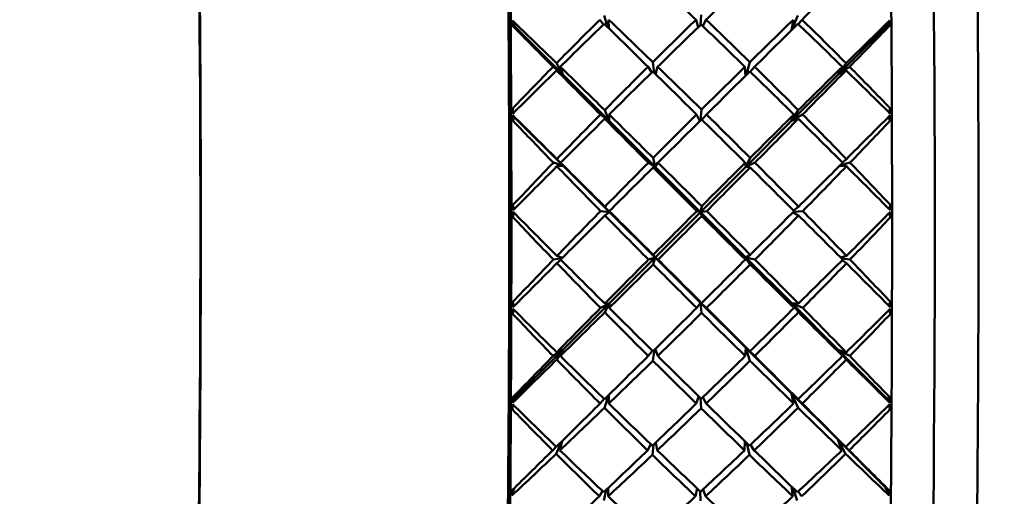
# Model space of a CAD drawing. Header units: inches. Extents: x 0.1 to 33.9, y 0.6 to 21.4.
# Tile 16 of 82: x 11.817 to 12.38, y 10.84 to 11.112. Entities that reach past the tile are written whole.
import ezdxf

# ---------------------------------------------------------------- set-up
doc = ezdxf.new("R2010")
doc.units = ezdxf.units.IN
doc.header["$MEASUREMENT"] = 0
doc.layers.add('Dimension (ANSI)', color=7, linetype='Continuous', lineweight=25)
doc.layers.add('Visible (ANSI)', color=7, linetype='Continuous', lineweight=50)
doc.styles.add('Note Text (ANSI)', font='tahoma.ttf')
doc.dimstyles.new('Default (ANSI)', dxfattribs={"dimtxt": 0.12, "dimasz": 0.098425, "dimexe": 0.125, "dimexo": 0.0625, "dimgap": 0.031496, "dimtad": 0, "dimtih": 1, "dimtoh": 1, "dimrnd": 1e-08, "dimzin": 4, "dimdsep": 46, "dimtxsty": 'Note Text (ANSI)', "dimcen": 0.09, "dimdle": 0.393701, "dimclrd": 256, "dimclre": 256, "dimclrt": 256, "dimadec": 0, "dimazin": 1, "dimtfac": 1, "dimtofl": 0, "dimtmove": 0, "dimatfit": 3, "dimfxl": 1, "dimtolj": 1, "dimtzin": 4, "dimlwd": -1, "dimlwe": -1, "dimarcsym": 0})

# ---------------------------------------------------------------- blocks, each defined once
blk = doc.blocks.new('*D7')
at = {"layer": 'Defpoints', "color": 0, "transparency": 16777216}
for p in [(9.9454, 11.55637), (17.62616, 11.55637), (17.81611, 5.63787)]:
    blk.add_point(p, dxfattribs=at)
at = {"layer": 'Dimension (ANSI)', "transparency": 16777216}
for p, q in [((10.0079, 11.55637), (17.75116, 11.55637)), ((17.62616, 11.45795), (17.62616, 8.69112)), ((17.62616, 5.7363), (17.62616, 8.50313))]:
    blk.add_line(p, q, dxfattribs=at)
for points in [[(17.60975, 11.45795), (17.64256, 11.45795), (17.62616, 11.55637)], [(17.60975, 5.7363), (17.64256, 5.7363), (17.62616, 5.63787)]]:
    blk.add_solid(points, dxfattribs=at)
at = {"layer": 'Dimension (ANSI)', "transparency": 16777216, "insert": (17.47465, 8.65962), "char_height": 0.12, "attachment_point": 1, "style": 'Note Text (ANSI)'}
blk.add_mtext('\\A1;5.92', dxfattribs=at)
blk = doc.blocks.new('*D8')
at = {"layer": 'Defpoints', "color": 0, "transparency": 16777216}
for p in [(9.9454, 11.55637), (18.50004, 11.55637), (16.92524, 4.57587)]:
    blk.add_point(p, dxfattribs=at)
at = {"layer": 'Dimension (ANSI)', "transparency": 16777216}
for p, q in [((10.0079, 11.55637), (18.62504, 11.55637)), ((18.50004, 11.45795), (18.50004, 8.16036)), ((18.50004, 4.6743), (18.50004, 7.97189)), ((16.98774, 4.57587), (18.62504, 4.57587))]:
    blk.add_line(p, q, dxfattribs=at)
for points in [[(18.48364, 11.45795), (18.51645, 11.45795), (18.50004, 11.55637)], [(18.48364, 4.6743), (18.51645, 4.6743), (18.50004, 4.57587)]]:
    blk.add_solid(points, dxfattribs=at)
at = {"layer": 'Dimension (ANSI)', "transparency": 16777216, "insert": (18.34632, 8.12886), "char_height": 0.12, "attachment_point": 1, "style": 'Note Text (ANSI)'}
blk.add_mtext('\\A1;6.98', dxfattribs=at)

msp = doc.modelspace()

# ---------------------------------------------------------------- linework, layer by layer
at = {"layer": 'Visible (ANSI)'}
for p, q in [((12.20596, 11.10933), (12.20633, 11.11517)), ((12.09888, 11.111), (12.09863, 11.11201)), ((12.09888, 11.111), (12.09918, 11.10917)), ((12.10015, 11.10836), (12.09888, 11.111)), ((12.09918, 11.10917), (12.09904, 11.11067)), ((12.09918, 11.10917), (12.09912, 11.11001)), ((12.09912, 11.11001), (12.10015, 11.10836)), ((12.09931, 11.10919), (12.09912, 11.11001)), ((12.15069, 11.10966), (12.14862, 11.11245)), ((12.15105, 11.11486), (12.15294, 11.10822)), ((12.15365, 11.10753), (12.15358, 11.11245)), ((12.20473, 11.10814), (12.20352, 11.11245)), ((12.20746, 11.10868), (12.20918, 11.11245)), ((12.25911, 11.11245), (12.25797, 11.1064)), ((12.25826, 11.10668), (12.26161, 11.11486)), ((12.26408, 11.11245), (12.26176, 11.10992)), ((12.31357, 11.111), (12.31183, 11.10836)), ((12.31183, 11.10836), (12.31307, 11.11001)), ((12.31267, 11.10919), (12.31307, 11.11001)), ((12.31295, 11.10917), (12.31357, 11.111)), ((12.31295, 11.10917), (12.31315, 11.11037)), ((12.31307, 11.11001), (12.31295, 11.10917)), ((12.31357, 11.111), (12.31407, 11.11201)), ((12.09918, 11.10917), (12.0986, 11.10907)), ((12.09918, 11.10917), (12.09912, 11.10914)), ((12.09912, 11.10914), (12.10015, 11.10836)), ((12.09931, 11.10919), (12.09918, 11.10917)), ((12.09918, 11.10909), (12.09918, 11.10917)), ((12.10015, 11.10836), (12.09918, 11.10917)), ((12.09931, 11.10919), (12.10015, 11.10836)), ((12.10015, 11.10836), (12.12737, 11.08115)), ((12.31183, 11.10836), (12.28464, 11.08115)), ((12.31267, 11.10919), (12.31183, 11.10836)), ((12.31295, 11.10917), (12.31183, 11.10836)), ((12.31183, 11.10836), (12.31308, 11.10914)), ((12.31267, 11.10919), (12.31295, 11.10917)), ((12.31292, 11.10905), (12.31295, 11.10917)), ((12.31295, 11.10917), (12.31414, 11.10907)), ((12.31308, 11.10914), (12.31295, 11.10917)), ((12.12386, 11.08759), (12.12737, 11.08115)), ((12.1788, 11.08823), (12.17961, 11.0821)), ((12.23205, 11.08071), (12.23419, 11.08823)), ((12.28464, 11.08115), (12.28914, 11.08759)), ((12.12737, 11.08115), (12.12185, 11.08555)), ((12.12388, 11.0835), (12.12737, 11.08115)), ((12.12737, 11.08115), (12.12596, 11.08555)), ((12.17824, 11.08229), (12.17609, 11.08555)), ((12.18036, 11.08135), (12.18157, 11.08555)), ((12.23145, 11.08555), (12.23174, 11.08041)), ((12.23693, 11.08555), (12.23439, 11.0827)), ((12.28705, 11.08555), (12.28464, 11.08115)), ((12.29116, 11.08555), (12.28464, 11.08115)), ((12.28464, 11.08115), (12.28916, 11.0835)), ((12.12737, 11.08115), (12.15394, 11.05459)), ((12.28464, 11.08115), (12.25809, 11.05459)), ((12.09916, 11.05899), (12.09885, 11.06175)), ((12.15134, 11.06076), (12.15394, 11.05459)), ((12.20601, 11.05487), (12.20662, 11.06108)), ((12.25809, 11.05459), (12.2619, 11.06076)), ((12.31383, 11.05925), (12.31439, 11.06175)), ((12.09945, 11.0565), (12.09887, 11.05481)), ((12.09915, 11.0575), (12.09891, 11.05784)), ((12.09915, 11.0575), (12.09945, 11.0565)), ((12.10042, 11.05606), (12.09915, 11.0575)), ((12.09945, 11.0565), (12.09936, 11.05726)), ((12.09958, 11.0569), (12.09939, 11.05717)), ((12.09945, 11.0565), (12.09939, 11.05717)), ((12.09939, 11.05717), (12.10042, 11.05606)), ((12.09945, 11.0565), (12.09939, 11.05628)), ((12.09939, 11.05628), (12.10042, 11.05606)), ((12.09958, 11.0569), (12.09945, 11.0565)), ((12.10042, 11.05606), (12.09945, 11.0565)), ((12.09948, 11.05626), (12.09945, 11.0565)), ((12.09958, 11.0569), (12.10042, 11.05606)), ((12.10042, 11.05606), (12.12756, 11.029)), ((12.15394, 11.05459), (12.1489, 11.05829)), ((12.15136, 11.05581), (12.15394, 11.05459)), ((12.15394, 11.05459), (12.15386, 11.05829)), ((12.15394, 11.05459), (12.1801, 11.02844)), ((12.20571, 11.05456), (12.2038, 11.05829)), ((12.20689, 11.05524), (12.20946, 11.05829)), ((12.25809, 11.05459), (12.23197, 11.02844)), ((12.26436, 11.05829), (12.25809, 11.05459)), ((12.25939, 11.05829), (12.25809, 11.05459)), ((12.25809, 11.05459), (12.26192, 11.05581)), ((12.31267, 11.05616), (12.31335, 11.05628)), ((12.31322, 11.0565), (12.31288, 11.05637)), ((12.31313, 11.05662), (12.31322, 11.0565)), ((12.31316, 11.05625), (12.31322, 11.0565)), ((12.31322, 11.0565), (12.31356, 11.05705)), ((12.31322, 11.0565), (12.31328, 11.05677)), ((12.31327, 11.05676), (12.31322, 11.0565)), ((12.31335, 11.05628), (12.31322, 11.0565)), ((12.31322, 11.0565), (12.31441, 11.05481)), ((12.12756, 11.029), (12.12205, 11.03077)), ((12.12406, 11.03285), (12.12756, 11.029)), ((12.12756, 11.029), (12.12616, 11.03077)), ((12.1801, 11.02844), (12.17629, 11.03077)), ((12.179, 11.03351), (12.1801, 11.02844)), ((12.1801, 11.02844), (12.18177, 11.03077)), ((12.23164, 11.03077), (12.23197, 11.02844)), ((12.23197, 11.02844), (12.2344, 11.03351)), ((12.23713, 11.03077), (12.23197, 11.02844)), ((12.29136, 11.03077), (12.28572, 11.02924)), ((12.28709, 11.03093), (12.28934, 11.03285)), ((12.12407, 11.02868), (12.12756, 11.029)), ((12.12756, 11.029), (12.15405, 11.00258)), ((12.17902, 11.02803), (12.1801, 11.02844)), ((12.1801, 11.02844), (12.20604, 11.00251)), ((12.23197, 11.02844), (12.20604, 11.00251)), ((12.23197, 11.02844), (12.23441, 11.02803)), ((12.28543, 11.02896), (12.28935, 11.02868)), ((12.09939, 11.00393), (12.09897, 11.00661)), ((12.15405, 11.00258), (12.14901, 11.00311)), ((12.15146, 11.00561), (12.15405, 11.00258)), ((12.15146, 11.0006), (12.15405, 11.00258)), ((12.15405, 11.00258), (12.15398, 11.00311)), ((12.15405, 11.00258), (12.18012, 10.97657)), ((12.18012, 10.97657), (12.20604, 11.00251)), ((12.20604, 11.00251), (12.20391, 11.00311)), ((12.20604, 11.00251), (12.20674, 11.00593)), ((12.20604, 11.00251), (12.20957, 11.00311)), ((12.23199, 10.97657), (12.20604, 11.00251)), ((12.20604, 11.00251), (12.20674, 11.00028)), ((12.26447, 11.00311), (12.25905, 11.00265)), ((12.25922, 11.00339), (12.26202, 11.00561)), ((12.31377, 11.00425), (12.31451, 11.00661)), ((12.09945, 11.00223), (12.09897, 10.9996)), ((12.25871, 11.00231), (12.26202, 11.0006)), ((12.31368, 11.00187), (12.31451, 10.9996)), ((12.12698, 10.9762), (12.12208, 10.97541)), ((12.12409, 10.97332), (12.12635, 10.97524)), ((12.1241, 10.9775), (12.12721, 10.97642)), ((12.15399, 10.95043), (12.18012, 10.97657)), ((12.18012, 10.97657), (12.17631, 10.97541)), ((12.17904, 10.97815), (12.18012, 10.97657)), ((12.17904, 10.97266), (12.18012, 10.97657)), ((12.18012, 10.97657), (12.20599, 10.95077)), ((12.18012, 10.97657), (12.1818, 10.97541)), ((12.23167, 10.97541), (12.23199, 10.97657)), ((12.23199, 10.97657), (12.23443, 10.97815)), ((12.23715, 10.97541), (12.23199, 10.97657)), ((12.25815, 10.95043), (12.23199, 10.97657)), ((12.23199, 10.97657), (12.23443, 10.97266)), ((12.28607, 10.97662), (12.28937, 10.9775)), ((12.29139, 10.97541), (12.28663, 10.97605)), ((12.28685, 10.97498), (12.28937, 10.97332)), ((12.09925, 10.94704), (12.09891, 10.94429)), ((12.0995, 10.94905), (12.09892, 10.95127)), ((12.0993, 10.94856), (12.0995, 10.94905)), ((12.09945, 10.94934), (12.1001, 10.94936)), ((12.0995, 10.94905), (12.09945, 10.94934)), ((12.0995, 10.94905), (12.09946, 10.94873)), ((12.0995, 10.94905), (12.09947, 10.94874)), ((12.09954, 10.94935), (12.0995, 10.94905)), ((12.09993, 10.94919), (12.0995, 10.94905)), ((12.09956, 10.94883), (12.0995, 10.94905)), ((12.12745, 10.92387), (12.15399, 10.95043)), ((12.15399, 10.95043), (12.14895, 10.94778)), ((12.1514, 10.94529), (12.15399, 10.95043)), ((12.15141, 10.95027), (12.15399, 10.95043)), ((12.15399, 10.95043), (12.15392, 10.94778)), ((12.20599, 10.95077), (12.20386, 10.94778)), ((12.20599, 10.95077), (12.20669, 10.95059)), ((12.20599, 10.95077), (12.20951, 10.94778)), ((12.23186, 10.92497), (12.20599, 10.95077)), ((12.20599, 10.95077), (12.20668, 10.94497)), ((12.25815, 10.95043), (12.26197, 10.95027)), ((12.25945, 10.94778), (12.25815, 10.95043)), ((12.28472, 10.92387), (12.25815, 10.95043)), ((12.25815, 10.95043), (12.26196, 10.94529)), ((12.26442, 10.94778), (12.25815, 10.95043)), ((12.31329, 10.94935), (12.3134, 10.94934)), ((12.3134, 10.94934), (12.31337, 10.94927)), ((12.31338, 10.94926), (12.31446, 10.95127)), ((12.31384, 10.94677), (12.31445, 10.94429)), ((12.10026, 10.89666), (12.12745, 10.92387)), ((12.12745, 10.92387), (12.12194, 10.92034)), ((12.12395, 10.91827), (12.12745, 10.92387)), ((12.12396, 10.9224), (12.12745, 10.92387)), ((12.12745, 10.92387), (12.12605, 10.92034)), ((12.17889, 10.91763), (12.17984, 10.92397)), ((12.18022, 10.92434), (12.18166, 10.92034)), ((12.23153, 10.92034), (12.23186, 10.92497)), ((12.23186, 10.92497), (12.2343, 10.92305)), ((12.23701, 10.92034), (12.23186, 10.92497)), ((12.25793, 10.89896), (12.23186, 10.92497)), ((12.23186, 10.92497), (12.23428, 10.91763)), ((12.28714, 10.92034), (12.28472, 10.92387)), ((12.28472, 10.92387), (12.28922, 10.91827)), ((12.31194, 10.89666), (12.28472, 10.92387)), ((12.29125, 10.92034), (12.28472, 10.92387)), ((12.28472, 10.92387), (12.28924, 10.9224)), ((12.17863, 10.92332), (12.17617, 10.92034)), ((12.09929, 10.89597), (12.09871, 10.8966)), ((12.10026, 10.89666), (12.09899, 10.89441)), ((12.09899, 10.89441), (12.09929, 10.89597)), ((12.09929, 10.89597), (12.09916, 10.89472)), ((12.09923, 10.89606), (12.10026, 10.89666)), ((12.09923, 10.89519), (12.10026, 10.89666)), ((12.09929, 10.89597), (12.09923, 10.89606)), ((12.09929, 10.89597), (12.09923, 10.89519)), ((12.09942, 10.89582), (12.09923, 10.89519)), ((12.10026, 10.89666), (12.09929, 10.89597)), ((12.0993, 10.8961), (12.09929, 10.89597)), ((12.09942, 10.89582), (12.09929, 10.89597)), ((12.09942, 10.89582), (12.10026, 10.89666)), ((12.15101, 10.8958), (12.14873, 10.89318)), ((12.15117, 10.89075), (12.15342, 10.89782)), ((12.15377, 10.89817), (12.15369, 10.89318)), ((12.20501, 10.89737), (12.20363, 10.89318)), ((12.20602, 10.89638), (12.20644, 10.89043)), ((12.20735, 10.89679), (12.20929, 10.89318)), ((12.25793, 10.89896), (12.26175, 10.89562)), ((12.25922, 10.89318), (12.25793, 10.89896)), ((12.28443, 10.87254), (12.25793, 10.89896)), ((12.25793, 10.89896), (12.26172, 10.89075)), ((12.26419, 10.89318), (12.25793, 10.89896)), ((12.31194, 10.89666), (12.31318, 10.89519)), ((12.31368, 10.89441), (12.31194, 10.89666)), ((12.31194, 10.89666), (12.31319, 10.89606)), ((12.31278, 10.89582), (12.31194, 10.89666)), ((12.31305, 10.89597), (12.31194, 10.89666)), ((12.31278, 10.89582), (12.31305, 10.89597)), ((12.31278, 10.89582), (12.31318, 10.89519)), ((12.31302, 10.89614), (12.31305, 10.89597)), ((12.31305, 10.89597), (12.31425, 10.8966)), ((12.31319, 10.89606), (12.31305, 10.89597)), ((12.31305, 10.89597), (12.31324, 10.89498)), ((12.31318, 10.89519), (12.31305, 10.89597)), ((12.31305, 10.89597), (12.31368, 10.89441)), ((12.09894, 10.89254), (12.09867, 10.88977)), ((12.09899, 10.89441), (12.09874, 10.89362)), ((12.31368, 10.89441), (12.31418, 10.89362)), ((12.31374, 10.89231), (12.31421, 10.88977)), ((12.12354, 10.86854), (12.12163, 10.86642)), ((12.12363, 10.86442), (12.12665, 10.87138)), ((12.12696, 10.87168), (12.12574, 10.86642)), ((12.17759, 10.87004), (12.17586, 10.86642)), ((12.17857, 10.8638), (12.17919, 10.86961)), ((12.18045, 10.87082), (12.18135, 10.86642)), ((12.23122, 10.86642), (12.23144, 10.87154)), ((12.23244, 10.87057), (12.23396, 10.8638)), ((12.23671, 10.86642), (12.23464, 10.86966)), ((12.28683, 10.86642), (12.28443, 10.87254)), ((12.28443, 10.87254), (12.28891, 10.86442)), ((12.31156, 10.84548), (12.28443, 10.87254)), ((12.29094, 10.86642), (12.28443, 10.87254)), ((12.28443, 10.87254), (12.28894, 10.86843)), ((12.25883, 10.84017), (12.25803, 10.84574)), ((12.31156, 10.84548), (12.3128, 10.84348)), ((12.31329, 10.84205), (12.31156, 10.84548)), ((12.31156, 10.84548), (12.31281, 10.84432)), ((12.3124, 10.84464), (12.31156, 10.84548)), ((12.31267, 10.84442), (12.31156, 10.84548)), ((12.0986, 10.84205), (12.09836, 10.8406)), ((12.09959, 10.84471), (12.0986, 10.84205)), ((12.0986, 10.84205), (12.09885, 10.84397)), ((12.09887, 10.84399), (12.09874, 10.84241)), ((12.09884, 10.84348), (12.09936, 10.84448)), ((12.09894, 10.84407), (12.09884, 10.84348)), ((12.09888, 10.844), (12.09884, 10.84348)), ((12.15008, 10.84321), (12.14834, 10.84017)), ((12.15077, 10.83783), (12.15219, 10.84383)), ((12.15336, 10.84494), (12.1533, 10.84017)), ((12.20421, 10.84461), (12.20324, 10.84017)), ((12.20576, 10.84313), (12.20604, 10.83752)), ((12.20751, 10.84414), (12.2089, 10.84017)), ((12.25896, 10.84484), (12.26133, 10.83783)), ((12.2638, 10.84017), (12.26184, 10.84295)), ((12.3124, 10.84464), (12.3128, 10.84348)), ((12.3124, 10.84464), (12.31267, 10.84442)), ((12.31267, 10.84444), (12.31267, 10.84442)), ((12.31267, 10.84442), (12.31292, 10.84278)), ((12.3128, 10.84348), (12.31267, 10.84442)), ((12.31267, 10.84442), (12.31329, 10.84205)), ((12.31267, 10.84442), (12.31387, 10.84346)), ((12.31281, 10.84432), (12.31267, 10.84442)), ((12.31329, 10.84205), (12.31379, 10.8406))]:
    msp.add_line(p, q, dxfattribs=at)
for centre, major_axis, ratio, start_param, end_param in [((12.08731, 10.99387), (0, -0.44094), 0.024389, 5.802346, 9.905617), ((12.37965, 10.99387), (0, -0.44094), 0.024389, 6.258786, 9.449177), ((12.30467, 10.99387), (0, -0.44094), 0.024389, 0, 3.141593), ((11.91119, 10.99387), (0, 0.39094), 0.024389, 2.914926, 6.509852), ((12.32966, 10.99387), (0, -0.41594), 0.024389, 0.024399, 3.117193), ((12.35465, 10.99387), (0, -0.41594), 0.024389, 0, 3.141593), ((12.08731, 10.99387), (0, -0.39094), 0.024389, 0, 3.141593), ((11.91119, 10.99387), (0, 0.38094), 0.024389, 3.141593, 6.283185), ((12.23675, 10.99387), (-0.44282, 0.43876), 0.099073, 4.885001, 4.941604), ((12.15522, 10.99387), (-0.44, -0.43971), 0.074986, 4.45841, 4.515012), ((12.15522, 10.99387), (-0.44255, -0.44091), 0.011882, 4.393957, 4.452043), ((12.11814, 10.99387), (-0.00065, 0.44094), 0.045501, 1.299486, 1.306411), ((12.15522, 10.99387), (-0.44325, 0.43979), 0.071894, 4.854241, 4.911299), ((12.23675, 10.99387), (-0.42547, -0.42875), 0.242016, 4.675818, 4.733904), ((12.15522, 10.99387), (-0.43571, -0.43677), 0.138884, 4.583465, 4.640619), ((12.23675, 10.99387), (-0.44332, 0.44065), 0.036142, 4.885483, 4.942637), ((12.15522, 10.99387), (-0.44177, 0.43689), 0.135099, 4.792289, 4.848891), ((12.23675, 10.99387), (-0.43249, -0.43434), 0.175785, 4.613399, 4.670001), ((12.15522, 10.99387), (-0.44, -0.43971), 0.074986, 4.521425, 4.577844), ((12.23675, 10.99387), (-0.44282, 0.43876), 0.099073, 4.82217, 4.878589), ((12.15522, 10.99387), (-0.4386, 0.4322), 0.199189, 4.728607, 4.785209), ((12.23675, 10.99387), (-0.43777, -0.43825), 0.111201, 4.550744, 4.607346), ((12.15522, 10.99387), (-0.44255, -0.44091), 0.011882, 4.457721, 4.514875), ((12.23675, 10.99387), (-0.44061, 0.43509), 0.162595, 4.758633, 4.815787), ((12.15522, 10.99387), (-0.43379, 0.42573), 0.2647, 4.663134, 4.72122), ((12.23675, 10.99387), (-0.44131, -0.44044), 0.047708, 4.488912, 4.54597), ((12.27384, 10.99387), (0.00065, 0.44094), 0.09428, 4.976847, 4.983772), ((12.23675, 10.99387), (-0.4421, 0.44079), 0.026697, 1.279708, 1.334587), ((12.15522, 10.99387), (-0.44336, -0.44037), 0.050934, 1.831471, 1.88635), ((12.23675, 10.99387), (-0.42547, -0.42875), 0.242016, 4.73865, 4.793529), ((12.15522, 10.99387), (-0.43571, -0.43677), 0.138884, 4.645365, 4.702423), ((12.23675, 10.99387), (-0.4421, 0.44079), 0.026697, 1.339333, 1.397419), ((12.15522, 10.99387), (-0.44325, 0.43979), 0.071894, 4.792342, 4.849496), ((12.23675, 10.99387), (-0.43249, -0.43434), 0.175785, 4.676231, 4.733385), ((12.15522, 10.99387), (-0.44, -0.43971), 0.074986, 4.584074, 4.640676), ((12.23675, 10.99387), (-0.44332, 0.44065), 0.036142, 4.822652, 4.879254), ((12.15522, 10.99387), (-0.44177, 0.43689), 0.135099, 4.72964, 4.786059), ((12.23675, 10.99387), (-0.43777, -0.43825), 0.111201, 4.613576, 4.669995), ((12.15522, 10.99387), (-0.44255, -0.44091), 0.011882, 4.521105, 4.577707), ((12.23675, 10.99387), (-0.44282, 0.43876), 0.099073, 4.759338, 4.81594), ((12.15522, 10.99387), (-0.4386, 0.4322), 0.199189, 4.665223, 4.722377), ((12.23675, 10.99387), (-0.44131, -0.44044), 0.047708, 4.550716, 4.607869), ((12.15522, 10.99387), (-0.44336, -0.44037), 0.050934, 1.768639, 1.826725), ((12.23675, 10.99387), (-0.44061, 0.43509), 0.162595, 4.696829, 4.753887), ((12.15522, 10.99387), (-0.43379, 0.42573), 0.2647, 4.603509, 4.658389), ((12.11814, 10.99387), (-0.01196, 0.44094), 0.040025, 1.41515, 1.422075), ((12.27384, 10.99387), (0.01204, 0.44094), 0.088768, 4.862448, 4.869373), ((12.11814, 10.99387), (0.00323, 0.44094), 0.045131, 1.425547, 1.432472), ((12.23675, 10.99387), (-0.43915, 0.43917), 0.089941, 1.342447, 1.397326), ((12.15522, 10.99387), (-0.44301, 0.44093), 0.009064, 4.791804, 4.848862), ((12.23675, 10.99387), (-0.43249, -0.43434), 0.175785, 4.739063, 4.797149), ((12.15522, 10.99387), (-0.44, -0.43971), 0.074986, 4.646354, 4.703508), ((12.23675, 10.99387), (-0.4421, 0.44079), 0.026697, 1.403097, 1.460251), ((12.15522, 10.99387), (-0.44325, 0.43979), 0.071894, 4.730062, 4.786664), ((12.23675, 10.99387), (-0.43777, -0.43825), 0.111201, 4.676407, 4.73301), ((12.15522, 10.99387), (-0.44255, -0.44091), 0.011882, 4.584119, 4.640539), ((12.23675, 10.99387), (-0.44332, 0.44065), 0.036142, 4.75982, 4.816239), ((12.15522, 10.99387), (-0.44177, 0.43689), 0.135099, 4.666625, 4.723227), ((12.23675, 10.99387), (-0.44131, -0.44044), 0.047708, 4.613547, 4.670149), ((12.15522, 10.99387), (-0.44336, -0.44037), 0.050934, 1.705807, 1.762961), ((12.23675, 10.99387), (-0.44282, 0.43876), 0.099073, 4.696506, 4.75366), ((12.15522, 10.99387), (-0.4386, 0.4322), 0.199189, 4.601459, 4.659545), ((12.23675, 10.99387), (-0.44311, -0.44089), 0.01521, 1.674603, 1.731661), ((12.15522, 10.99387), (-0.44245, -0.43805), 0.113958, 1.769171, 1.82405), ((12.27384, 10.99387), (-0.00325, 0.44094), 0.093907, 4.850352, 4.857276), ((12.23675, 10.99387), (-0.43249, -0.43434), 0.175785, 4.801895, 4.856774), ((12.15522, 10.99387), (-0.44301, 0.44093), 0.009064, 4.729904, 4.787058), ((12.23675, 10.99387), (-0.43777, -0.43825), 0.111201, 4.739239, 4.796393), ((12.15522, 10.99387), (-0.44325, 0.43979), 0.071894, 4.667413, 4.723832), ((12.23675, 10.99387), (-0.44131, -0.44044), 0.047708, 4.676379, 4.732799), ((12.15522, 10.99387), (-0.44177, 0.43689), 0.135099, 4.603242, 4.660395), ((12.23675, 10.99387), (-0.44311, -0.44089), 0.01521, 1.612704, 1.669858), ((12.15522, 10.99387), (-0.4386, 0.4322), 0.199189, 4.541834, 4.596713), ((12.15522, 10.99387), (-0.44, -0.43971), 0.074986, 4.708254, 4.765312), ((12.23675, 10.99387), (-0.43915, 0.43917), 0.089941, 1.402072, 1.460158), ((12.15522, 10.99387), (-0.44255, -0.44091), 0.011882, 4.646768, 4.70337), ((12.23675, 10.99387), (-0.4421, 0.44079), 0.026697, 1.46648, 1.523082), ((12.15522, 10.99387), (-0.44336, -0.44037), 0.050934, 1.642976, 1.699578), ((12.23675, 10.99387), (-0.44332, 0.44065), 0.036142, 4.696988, 4.75359), ((12.15522, 10.99387), (-0.44245, -0.43805), 0.113958, 1.706339, 1.764425), ((12.23675, 10.99387), (-0.44282, 0.43876), 0.099073, 4.634702, 4.69176), ((12.11814, 10.99387), (-0.0083, 0.44094), 0.042926, 1.541091, 1.548016), ((12.11814, 10.99387), (0.00705, 0.44094), 0.043658, 1.551579, 1.558503), ((12.15522, 10.99387), (-0.44104, 0.4403), 0.053888, 1.496954, 1.554012), ((12.23675, 10.99387), (-0.43777, -0.43825), 0.111201, 4.802071, 4.860157), ((12.15522, 10.99387), (-0.44301, 0.44093), 0.009064, 4.667624, 4.724226), ((12.23675, 10.99387), (-0.44131, -0.44044), 0.047708, 4.739211, 4.795813), ((12.15522, 10.99387), (-0.44325, 0.43979), 0.071894, 4.604398, 4.661), ((12.23675, 10.99387), (-0.44311, -0.44089), 0.01521, 1.550424, 1.607026), ((12.15522, 10.99387), (-0.44177, 0.43689), 0.135099, 4.539478, 4.597564), ((12.23675, 10.99387), (-0.44318, -0.43959), 0.078055, 1.612185, 1.669243), ((12.27384, 10.99387), (0.00836, 0.44094), 0.091688, 4.736099, 4.743024), ((12.27384, 10.99387), (-0.0071, 0.44094), 0.092425, 4.723892, 4.730817), ((12.23675, 10.99387), (-0.43445, 0.43583), 0.154102, 1.405384, 1.460264), ((12.15522, 10.99387), (-0.44255, -0.44091), 0.011882, 4.709048, 4.766202), ((12.23675, 10.99387), (-0.43915, 0.43917), 0.089941, 1.465836, 1.52299), ((12.15522, 10.99387), (-0.44336, -0.44037), 0.050934, 1.580144, 1.636563), ((12.23675, 10.99387), (-0.4421, 0.44079), 0.026697, 1.529495, 1.585914), ((12.15522, 10.99387), (-0.44245, -0.43805), 0.113958, 1.643507, 1.700661), ((12.23675, 10.99387), (-0.44332, 0.44065), 0.036142, 4.634156, 4.69131), ((12.15522, 10.99387), (-0.43985, -0.43396), 0.177695, 1.707102, 1.761981), ((12.23675, 10.99387), (-0.43777, -0.43825), 0.111201, 4.864903, 4.919782), ((12.15522, 10.99387), (-0.44104, 0.4403), 0.053888, 1.558758, 1.615912), ((12.23675, 10.99387), (-0.44131, -0.44044), 0.047708, 4.802043, 4.859197), ((12.15522, 10.99387), (-0.44301, 0.44093), 0.009064, 4.604975, 4.661394), ((12.23675, 10.99387), (-0.44311, -0.44089), 0.01521, 1.487774, 1.544194), ((12.15522, 10.99387), (-0.44325, 0.43979), 0.071894, 4.541014, 4.598168), ((12.23675, 10.99387), (-0.44318, -0.43959), 0.078055, 1.550286, 1.60744), ((12.15522, 10.99387), (-0.44177, 0.43689), 0.135099, 4.479853, 4.534732), ((12.15522, 10.99387), (-0.44255, -0.44091), 0.011882, 4.770948, 4.828006), ((12.23675, 10.99387), (-0.43445, 0.43583), 0.154102, 1.465009, 1.523095), ((12.15522, 10.99387), (-0.44336, -0.44037), 0.050934, 1.517312, 1.573914), ((12.23675, 10.99387), (-0.43915, 0.43917), 0.089941, 1.52922, 1.585822), ((12.15522, 10.99387), (-0.44245, -0.43805), 0.113958, 1.580675, 1.637277), ((12.23675, 10.99387), (-0.4421, 0.44079), 0.026697, 1.592144, 1.648746), ((12.15522, 10.99387), (-0.43985, -0.43396), 0.177695, 1.64427, 1.702356), ((12.23675, 10.99387), (-0.44332, 0.44065), 0.036142, 4.572352, 4.62941), ((12.11814, 10.99387), (0.01076, 0.44094), 0.041108, 1.677548, 1.684472), ((12.11814, 10.99387), (-0.00451, 0.44094), 0.044762, 1.667105, 1.67403), ((12.15522, 10.99387), (-0.43733, 0.43794), 0.117464, 1.559777, 1.616835), ((12.23675, 10.99387), (-0.44131, -0.44044), 0.047708, 4.864875, 4.922961), ((12.15522, 10.99387), (-0.44104, 0.4403), 0.053888, 1.62159, 1.678192), ((12.23675, 10.99387), (-0.44311, -0.44089), 0.01521, 1.42476, 1.481362), ((12.15522, 10.99387), (-0.44301, 0.44093), 0.009064, 4.54196, 4.598563), ((12.23675, 10.99387), (-0.44318, -0.43959), 0.078055, 1.488006, 1.544608), ((12.15522, 10.99387), (-0.44325, 0.43979), 0.071894, 4.47725, 4.535336), ((12.23675, 10.99387), (-0.44154, -0.43651), 0.141324, 1.54998, 1.607038), ((12.27384, 10.99387), (0.00454, 0.44094), 0.093536, 4.609661, 4.616586), ((12.27384, 10.99387), (-0.01083, 0.44094), 0.089857, 4.597509, 4.604434), ((12.23675, 10.99387), (-0.42801, 0.4308), 0.21972, 1.468545, 1.523424), ((12.15522, 10.99387), (-0.44336, -0.44037), 0.050934, 1.45448, 1.511634), ((12.23675, 10.99387), (-0.43445, 0.43583), 0.154102, 1.528773, 1.585927), ((12.15522, 10.99387), (-0.44245, -0.43805), 0.113958, 1.517843, 1.574263), ((12.23675, 10.99387), (-0.43915, 0.43917), 0.089941, 1.592234, 1.648653), ((12.15522, 10.99387), (-0.43985, -0.43396), 0.177695, 1.581438, 1.638592), ((12.23675, 10.99387), (-0.4421, 0.44079), 0.026697, 1.654424, 1.711578), ((12.15522, 10.99387), (-0.43557, -0.42809), 0.24267, 1.645316, 1.700195), ((12.23675, 10.99387), (-0.44131, -0.44044), 0.047708, 4.927707, 4.982586), ((12.15522, 10.99387), (-0.44336, -0.44037), 0.050934, 1.392676, 1.449734), ((12.23675, 10.99387), (-0.42801, 0.4308), 0.21972, 1.52817, 1.586256), ((12.15522, 10.99387), (-0.43733, 0.43794), 0.117464, 1.621581, 1.678735), ((12.23675, 10.99387), (-0.44311, -0.44089), 0.01521, 1.361376, 1.41853), ((12.15522, 10.99387), (-0.44104, 0.4403), 0.053888, 1.684422, 1.740841), ((12.23675, 10.99387), (-0.44318, -0.43959), 0.078055, 1.425356, 1.481776), ((12.15522, 10.99387), (-0.44301, 0.44093), 0.009064, 4.478577, 4.535731), ((12.23675, 10.99387), (-0.44154, -0.43651), 0.141324, 1.48808, 1.545234), ((12.15522, 10.99387), (-0.43557, -0.42809), 0.24267, 1.582484, 1.64057), ((12.23675, 10.99387), (-0.4421, 0.44079), 0.026697, 1.716324, 1.773382), ((12.15522, 10.99387), (-0.44325, 0.43979), 0.071894, 4.417625, 4.472505), ((12.15522, 10.99387), (-0.44245, -0.43805), 0.113958, 1.455012, 1.511614), ((12.23675, 10.99387), (-0.43445, 0.43583), 0.154102, 1.592157, 1.648759), ((12.15522, 10.99387), (-0.43985, -0.43396), 0.177695, 1.518606, 1.575209), ((12.23675, 10.99387), (-0.43915, 0.43917), 0.089941, 1.654883, 1.711485), ((12.11814, 10.99387), (-0.00065, 0.44094), 0.045501, 1.79316, 1.800085), ((12.27384, 10.99387), (0.00065, 0.44094), 0.09428, 4.483173, 4.490097), ((12.11814, 10.99387), (0.0143, 0.44094), 0.037522, 1.803425, 1.810349), ((12.15522, 10.99387), (-0.43188, 0.43387), 0.182184, 1.622807, 1.679865), ((12.23675, 10.99387), (-0.44311, -0.44089), 0.01521, 1.297612, 1.355698), ((12.15522, 10.99387), (-0.44245, -0.43805), 0.113958, 1.39218, 1.449334), ((12.23675, 10.99387), (-0.42801, 0.4308), 0.21972, 1.591934, 1.649088), ((12.15522, 10.99387), (-0.43733, 0.43794), 0.117464, 1.684413, 1.741015), ((12.23675, 10.99387), (-0.44318, -0.43959), 0.078055, 1.362342, 1.418944), ((12.15522, 10.99387), (-0.43985, -0.43396), 0.177695, 1.455775, 1.512194), ((12.23675, 10.99387), (-0.43445, 0.43583), 0.154102, 1.655172, 1.711591), ((12.15522, 10.99387), (-0.44104, 0.4403), 0.053888, 1.747254, 1.803856), ((12.23675, 10.99387), (-0.44154, -0.43651), 0.141324, 1.4258, 1.482403), ((12.15522, 10.99387), (-0.43557, -0.42809), 0.24267, 1.519652, 1.576806), ((12.23675, 10.99387), (-0.43915, 0.43917), 0.089941, 1.717163, 1.774317), ((12.15522, 10.99387), (-0.44301, 0.44093), 0.009064, 4.414813, 4.472899), ((12.23675, 10.99387), (-0.43821, -0.43165), 0.205528, 1.488025, 1.545083), ((12.27384, 10.99387), (-0.01439, 0.44094), 0.086249, 4.471239, 4.478163), ((12.23675, 10.99387), (-0.41983, 0.42412), 0.287383, 1.531979, 1.586859), ((12.15522, 10.99387), (-0.42969, -0.42042), 0.309449, 1.583897, 1.638776), ((12.23675, 10.99387), (-0.44311, -0.44089), 0.01521, 1.237987, 1.292866), ((12.15522, 10.99387), (-0.44245, -0.43805), 0.113958, 1.330376, 1.387434), ((12.23675, 10.99387), (-0.41983, 0.42412), 0.287383, 1.591604, 1.64969), ((12.15522, 10.99387), (-0.43188, 0.43387), 0.182184, 1.68461, 1.741764), ((12.23675, 10.99387), (-0.44318, -0.43959), 0.078055, 1.298958, 1.356112), ((12.15522, 10.99387), (-0.43985, -0.43396), 0.177695, 1.392943, 1.449545), ((12.23675, 10.99387), (-0.42801, 0.4308), 0.21972, 1.655318, 1.71192), ((12.15522, 10.99387), (-0.43733, 0.43794), 0.117464, 1.747245, 1.803664), ((12.23675, 10.99387), (-0.44154, -0.43651), 0.141324, 1.363151, 1.419571), ((12.15522, 10.99387), (-0.43557, -0.42809), 0.24267, 1.45682, 1.513422), ((12.23675, 10.99387), (-0.43445, 0.43583), 0.154102, 1.717821, 1.774423), ((12.15522, 10.99387), (-0.44104, 0.4403), 0.053888, 1.810085, 1.867239), ((12.23675, 10.99387), (-0.43821, -0.43165), 0.205528, 1.426126, 1.48328), ((12.15522, 10.99387), (-0.42969, -0.42042), 0.309449, 1.521065, 1.579151), ((12.23675, 10.99387), (-0.43915, 0.43917), 0.089941, 1.779063, 1.836121), ((12.15522, 10.99387), (-0.44301, 0.44093), 0.009064, 4.355188, 4.410067), ((12.11814, 10.99387), (0.00323, 0.44094), 0.045131, 1.919221, 1.926146), ((12.23675, 10.99387), (-0.44318, -0.43959), 0.078055, 1.235194, 1.29328), ((12.15522, 10.99387), (-0.43188, 0.43387), 0.182184, 1.747442, 1.804044), ((12.23675, 10.99387), (-0.44154, -0.43651), 0.141324, 1.300137, 1.356739), ((12.15522, 10.99387), (-0.43733, 0.43794), 0.117464, 1.810076, 1.866679), ((12.23675, 10.99387), (-0.43821, -0.43165), 0.205528, 1.363846, 1.420448), ((12.27384, 10.99387), (-0.00325, 0.44094), 0.093907, 4.356678, 4.363602)]:
    msp.add_ellipse(centre, major_axis=major_axis, ratio=ratio, start_param=start_param, end_param=end_param, dxfattribs=at)

# ---------------------------------------------------------------- dimensions: what is measured, and where the dimension line sits
at = {"layer": 'Dimension (ANSI)'}
for base, p1, override, picture, middle in [((17.62616, 11.55637), (17.81611, 5.63787), {"dimgap": 0.031496, "dimdec": 2, "dimse1": 1, "dimtol": 0, "dimlim": 0, "dimtp": 0, "dimtm": 0, "dimtdec": 2, "dimatfit": 1}, '*D7', (17.62616, 8.59712)), ((18.50004, 11.55637), (16.92524, 4.57587), {"dimgap": 0.031496, "dimdec": 2, "dimtol": 0, "dimlim": 0, "dimtp": 0, "dimtm": 0, "dimtdec": 2, "dimatfit": 1}, '*D8', (18.50004, 8.06612))]:
    dim = msp.add_linear_dim(base=base, p1=p1, p2=(9.9454, 11.55637), angle=90, dimstyle='Default (ANSI)', override=override, dxfattribs=at)
    dim.commit()
    dim.dimension.update_dxf_attribs({"geometry": picture, "text_midpoint": middle, "dimtype": 160})

doc.saveas('drawing.dxf')
